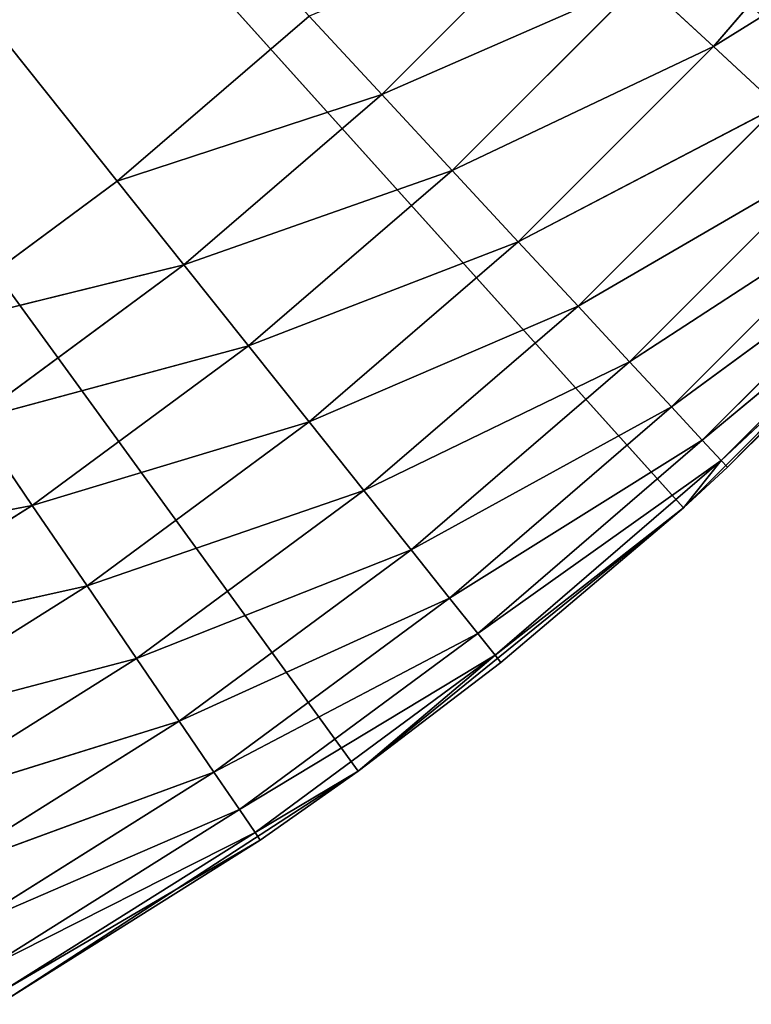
# Model space of a CAD drawing. Header units: centimetres. Extents: x 0.2 to 26.4, y 0 to 13.
# Tile 117 of 256: x 9.102 to 9.221, y 5.977 to 6.137. Entities that reach past the tile are written whole.
import ezdxf

# ---------------------------------------------------------------- set-up
doc = ezdxf.new("R2010")
doc.units = ezdxf.units.CM
doc.header["$LTSCALE"] = 2.54
doc.layers.get('0').update_dxf_attribs({"color": 13})

# ---------------------------------------------------------------- blocks, each defined once
blk = doc.blocks.new('Pojemnik na r_czniki papierowe CRESTO monta_ na_cienny.STL')
at = {"color": 0}
for p, q in [((9.11796, 6.11031, 18.05), (8.77505, 6.54032, 18.05)), ((9.11796, 6.11031, 18.05), (8.77505, 6.54032, 18.05)), ((9.20998, 6.05728, 17.55), (8.77505, 6.54032, 17.55)), ((9.20998, 6.05728, 17.55), (8.77505, 6.54032, 17.55)), ((9.15711, 6.01446, 17.55), (8.77505, 6.54032, 17.55)), ((9.15711, 6.01446, 17.55), (8.77505, 6.54032, 17.55)), ((9.24414, 6.16623, 18.0366), (9.21488, 6.13222, 18.0366)), ((9.24414, 6.16623, 18.0366), (9.21488, 6.13222, 18.0366)), ((9.25531, 6.15732, 18.02661), (9.21488, 6.13222, 18.0366)), ((9.25531, 6.15732, 18.02661), (9.21488, 6.13222, 18.0366)), ((9.16095, 6.12441, 18.04848), (9.19095, 6.15441, 18.04848)), ((9.16095, 6.12441, 18.04848), (9.19095, 6.15441, 18.04848)), ((9.16095, 6.12441, 18.04848), (9.2033, 6.14296, 18.04397)), ((9.16095, 6.12441, 18.04848), (9.2033, 6.14296, 18.04397)), ((9.1724, 6.11207, 18.04397), (9.2033, 6.14296, 18.04397)), ((9.1724, 6.11207, 18.04397), (9.2033, 6.14296, 18.04397)), ((9.2033, 6.14296, 18.04397), (9.21488, 6.13222, 18.0366)), ((9.2033, 6.14296, 18.04397), (9.21488, 6.13222, 18.0366)), ((9.11796, 6.11031, 18.05), (9.14914, 6.13714, 18.05)), ((9.11796, 6.11031, 18.05), (9.14914, 6.13714, 18.05)), ((9.14914, 6.13714, 18.05), (9.16095, 6.12441, 18.04848)), ((9.14914, 6.13714, 18.05), (9.16095, 6.12441, 18.04848)), ((9.1724, 6.11207, 18.04397), (9.21488, 6.13222, 18.0366)), ((9.1724, 6.11207, 18.04397), (9.21488, 6.13222, 18.0366)), ((9.18315, 6.10049, 18.0366), (9.21488, 6.13222, 18.0366)), ((9.18315, 6.10049, 18.0366), (9.21488, 6.13222, 18.0366)), ((9.21488, 6.13222, 18.0366), (9.22534, 6.1225, 18.02661)), ((9.21488, 6.13222, 18.0366), (9.22534, 6.1225, 18.02661)), ((9.16095, 6.12441, 18.04848), (9.11796, 6.11031, 18.05)), ((9.16095, 6.12441, 18.04848), (9.11796, 6.11031, 18.05)), ((9.16095, 6.12441, 18.04848), (9.12879, 6.09674, 18.04848)), ((9.16095, 6.12441, 18.04848), (9.12879, 6.09674, 18.04848)), ((9.16095, 6.12441, 18.04848), (9.1724, 6.11207, 18.04397)), ((9.16095, 6.12441, 18.04848), (9.1724, 6.11207, 18.04397)), ((9.18315, 6.10049, 18.0366), (9.22534, 6.1225, 18.02661)), ((9.18315, 6.10049, 18.0366), (9.22534, 6.1225, 18.02661)), ((9.19286, 6.09002, 18.02661), (9.22534, 6.1225, 18.02661)), ((9.19286, 6.09002, 18.02661), (9.22534, 6.1225, 18.02661)), ((9.19286, 6.09002, 18.02661), (9.23438, 6.11412, 18.01428)), ((9.19286, 6.09002, 18.02661), (9.23438, 6.11412, 18.01428)), ((9.20125, 6.08099, 18.01428), (9.23438, 6.11412, 18.01428)), ((9.20125, 6.08099, 18.01428), (9.23438, 6.11412, 18.01428)), ((9.1724, 6.11207, 18.04397), (9.12879, 6.09674, 18.04848)), ((9.1724, 6.11207, 18.04397), (9.12879, 6.09674, 18.04848)), ((9.1724, 6.11207, 18.04397), (9.13929, 6.08357, 18.04397)), ((9.1724, 6.11207, 18.04397), (9.13929, 6.08357, 18.04397)), ((9.1724, 6.11207, 18.04397), (9.18315, 6.10049, 18.0366)), ((9.1724, 6.11207, 18.04397), (9.18315, 6.10049, 18.0366)), ((9.08487, 6.08589, 18.05), (9.11796, 6.11031, 18.05)), ((9.08487, 6.08589, 18.05), (9.11796, 6.11031, 18.05)), ((9.11796, 6.11031, 18.05), (9.12879, 6.09674, 18.04848)), ((9.11796, 6.11031, 18.05), (9.12879, 6.09674, 18.04848)), ((9.20125, 6.08099, 18.01428), (9.24171, 6.10732, 18)), ((9.20125, 6.08099, 18.01428), (9.24171, 6.10732, 18)), ((9.20805, 6.07366, 18), (9.24171, 6.10732, 18)), ((9.20805, 6.07366, 18), (9.24171, 6.10732, 18)), ((9.20998, 6.05728, 17.55), (9.25809, 6.10538, 17.55)), ((9.20998, 6.05728, 17.55), (9.25809, 6.10538, 17.55)), ((9.21716, 6.06384, 17.95), (9.25809, 6.10538, 17.55)), ((9.21716, 6.06384, 17.95), (9.25809, 6.10538, 17.55)), ((9.20805, 6.07366, 18), (9.24711, 6.10231, 17.9842)), ((9.20805, 6.07366, 18), (9.24711, 6.10231, 17.9842)), ((9.21306, 6.06826, 17.9842), (9.24711, 6.10231, 17.9842)), ((9.21306, 6.06826, 17.9842), (9.24711, 6.10231, 17.9842)), ((9.18315, 6.10049, 18.0366), (9.13929, 6.08357, 18.04397)), ((9.18315, 6.10049, 18.0366), (9.13929, 6.08357, 18.04397)), ((9.18315, 6.10049, 18.0366), (9.14914, 6.07122, 18.0366)), ((9.18315, 6.10049, 18.0366), (9.14914, 6.07122, 18.0366)), ((9.18315, 6.10049, 18.0366), (9.19286, 6.09002, 18.02661)), ((9.18315, 6.10049, 18.0366), (9.19286, 6.09002, 18.02661)), ((9.21306, 6.06826, 17.9842), (9.25042, 6.09924, 17.96736)), ((9.21306, 6.06826, 17.9842), (9.25042, 6.09924, 17.96736)), ((9.21612, 6.06495, 17.96736), (9.25042, 6.09924, 17.96736)), ((9.21612, 6.06495, 17.96736), (9.25042, 6.09924, 17.96736)), ((9.21612, 6.06495, 17.96736), (9.25153, 6.09821, 17.95)), ((9.21612, 6.06495, 17.96736), (9.25153, 6.09821, 17.95)), ((9.25153, 6.09821, 17.95), (9.21716, 6.06384, 17.95)), ((9.25153, 6.09821, 17.95), (9.21716, 6.06384, 17.95)), ((9.12879, 6.09674, 18.04848), (9.08487, 6.08589, 18.05)), ((9.12879, 6.09674, 18.04848), (9.08487, 6.08589, 18.05)), ((9.12879, 6.09674, 18.04848), (9.09465, 6.07154, 18.04848)), ((9.12879, 6.09674, 18.04848), (9.09465, 6.07154, 18.04848)), ((9.12879, 6.09674, 18.04848), (9.13929, 6.08357, 18.04397)), ((9.12879, 6.09674, 18.04848), (9.13929, 6.08357, 18.04397)), ((9.19286, 6.09002, 18.02661), (9.14914, 6.07122, 18.0366)), ((9.19286, 6.09002, 18.02661), (9.14914, 6.07122, 18.0366)), ((9.19286, 6.09002, 18.02661), (9.15804, 6.06006, 18.02661)), ((9.19286, 6.09002, 18.02661), (9.15804, 6.06006, 18.02661)), ((9.19286, 6.09002, 18.02661), (9.20125, 6.08099, 18.01428)), ((9.19286, 6.09002, 18.02661), (9.20125, 6.08099, 18.01428)), ((9.13929, 6.08357, 18.04397), (9.09465, 6.07154, 18.04848)), ((9.13929, 6.08357, 18.04397), (9.09465, 6.07154, 18.04848)), ((9.13929, 6.08357, 18.04397), (9.10414, 6.05763, 18.04397)), ((9.13929, 6.08357, 18.04397), (9.10414, 6.05763, 18.04397)), ((9.13929, 6.08357, 18.04397), (9.14914, 6.07122, 18.0366)), ((9.13929, 6.08357, 18.04397), (9.14914, 6.07122, 18.0366)), ((9.20125, 6.08099, 18.01428), (9.15804, 6.06006, 18.02661)), ((9.20125, 6.08099, 18.01428), (9.15804, 6.06006, 18.02661)), ((9.20125, 6.08099, 18.01428), (9.16573, 6.05042, 18.01428)), ((9.20125, 6.08099, 18.01428), (9.16573, 6.05042, 18.01428)), ((9.20125, 6.08099, 18.01428), (9.20805, 6.07366, 18)), ((9.20125, 6.08099, 18.01428), (9.20805, 6.07366, 18)), ((9.20805, 6.07366, 18), (9.16573, 6.05042, 18.01428)), ((9.20805, 6.07366, 18), (9.16573, 6.05042, 18.01428)), ((9.20805, 6.07366, 18), (9.17196, 6.0426, 18)), ((9.20805, 6.07366, 18), (9.17196, 6.0426, 18)), ((9.20805, 6.07366, 18), (9.21306, 6.06826, 17.9842)), ((9.20805, 6.07366, 18), (9.21306, 6.06826, 17.9842)), ((9.09465, 6.07154, 18.04848), (9.10414, 6.05763, 18.04397)), ((9.09465, 6.07154, 18.04848), (9.10414, 6.05763, 18.04397)), ((9.14914, 6.07122, 18.0366), (9.10414, 6.05763, 18.04397)), ((9.14914, 6.07122, 18.0366), (9.10414, 6.05763, 18.04397)), ((9.14914, 6.07122, 18.0366), (9.11304, 6.04458, 18.0366)), ((9.14914, 6.07122, 18.0366), (9.11304, 6.04458, 18.0366)), ((9.14914, 6.07122, 18.0366), (9.15804, 6.06006, 18.02661)), ((9.14914, 6.07122, 18.0366), (9.15804, 6.06006, 18.02661)), ((9.21306, 6.06826, 17.9842), (9.17196, 6.0426, 18)), ((9.21306, 6.06826, 17.9842), (9.17196, 6.0426, 18)), ((9.21306, 6.06826, 17.9842), (9.17655, 6.03684, 17.9842)), ((9.21306, 6.06826, 17.9842), (9.17655, 6.03684, 17.9842)), ((9.21306, 6.06826, 17.9842), (9.21612, 6.06495, 17.96736)), ((9.21306, 6.06826, 17.9842), (9.21612, 6.06495, 17.96736)), ((9.21612, 6.06495, 17.96736), (9.17655, 6.03684, 17.9842)), ((9.21612, 6.06495, 17.96736), (9.17655, 6.03684, 17.9842)), ((9.21612, 6.06495, 17.96736), (9.17937, 6.03332, 17.96736)), ((9.21612, 6.06495, 17.96736), (9.17937, 6.03332, 17.96736)), ((9.21612, 6.06495, 17.96736), (9.20998, 6.05728, 17.95)), ((9.21612, 6.06495, 17.96736), (9.20998, 6.05728, 17.95)), ((9.21716, 6.06384, 17.95), (9.20998, 6.05728, 17.55)), ((9.21716, 6.06384, 17.95), (9.20998, 6.05728, 17.55)), ((9.21716, 6.06384, 17.95), (9.20998, 6.05728, 17.95)), ((9.21716, 6.06384, 17.95), (9.20998, 6.05728, 17.95)), ((9.21716, 6.06384, 17.95), (9.21612, 6.06495, 17.96736)), ((9.21716, 6.06384, 17.95), (9.21612, 6.06495, 17.96736)), ((9.15804, 6.06006, 18.02661), (9.11304, 6.04458, 18.0366)), ((9.15804, 6.06006, 18.02661), (9.11304, 6.04458, 18.0366)), ((9.15804, 6.06006, 18.02661), (9.12108, 6.03278, 18.02661)), ((9.15804, 6.06006, 18.02661), (9.12108, 6.03278, 18.02661)), ((9.15804, 6.06006, 18.02661), (9.16573, 6.05042, 18.01428)), ((9.15804, 6.06006, 18.02661), (9.16573, 6.05042, 18.01428)), ((9.05873, 6.04897, 18.04848), (9.10414, 6.05763, 18.04397)), ((9.05873, 6.04897, 18.04848), (9.10414, 6.05763, 18.04397)), ((9.06715, 6.03439, 18.04397), (9.10414, 6.05763, 18.04397)), ((9.06715, 6.03439, 18.04397), (9.10414, 6.05763, 18.04397)), ((9.10414, 6.05763, 18.04397), (9.11304, 6.04458, 18.0366)), ((9.10414, 6.05763, 18.04397), (9.11304, 6.04458, 18.0366)), ((9.15711, 6.01446, 17.55), (9.20998, 6.05728, 17.55)), ((9.15711, 6.01446, 17.55), (9.20998, 6.05728, 17.55)), ((9.20998, 6.05728, 17.95), (9.17937, 6.03332, 17.96736)), ((9.20998, 6.05728, 17.95), (9.17937, 6.03332, 17.96736)), ((9.20998, 6.05728, 17.55), (9.18031, 6.03213, 17.95)), ((9.20998, 6.05728, 17.95), (9.18031, 6.03213, 17.95)), ((9.20998, 6.05728, 17.55), (9.18031, 6.03213, 17.95)), ((9.20998, 6.05728, 17.95), (9.18031, 6.03213, 17.95)), ((9.20998, 6.05728, 17.95), (9.20998, 6.05728, 17.55)), ((9.20998, 6.05728, 17.95), (9.20998, 6.05728, 17.55)), ((9.16573, 6.05042, 18.01428), (9.12108, 6.03278, 18.02661)), ((9.16573, 6.05042, 18.01428), (9.12108, 6.03278, 18.02661)), ((9.16573, 6.05042, 18.01428), (9.12802, 6.02259, 18.01428)), ((9.16573, 6.05042, 18.01428), (9.12802, 6.02259, 18.01428)), ((9.16573, 6.05042, 18.01428), (9.17196, 6.0426, 18)), ((9.16573, 6.05042, 18.01428), (9.17196, 6.0426, 18)), ((9.06715, 6.03439, 18.04397), (9.11304, 6.04458, 18.0366)), ((9.06715, 6.03439, 18.04397), (9.11304, 6.04458, 18.0366)), ((9.07505, 6.0207, 18.0366), (9.11304, 6.04458, 18.0366)), ((9.07505, 6.0207, 18.0366), (9.11304, 6.04458, 18.0366)), ((9.11304, 6.04458, 18.0366), (9.12108, 6.03278, 18.02661)), ((9.11304, 6.04458, 18.0366), (9.12108, 6.03278, 18.02661)), ((9.17196, 6.0426, 18), (9.12802, 6.02259, 18.01428)), ((9.17196, 6.0426, 18), (9.12802, 6.02259, 18.01428)), ((9.17196, 6.0426, 18), (9.13366, 6.01433, 18)), ((9.17196, 6.0426, 18), (9.13366, 6.01433, 18)), ((9.17196, 6.0426, 18), (9.17655, 6.03684, 17.9842)), ((9.17196, 6.0426, 18), (9.17655, 6.03684, 17.9842)), ((9.17655, 6.03684, 17.9842), (9.13366, 6.01433, 18)), ((9.17655, 6.03684, 17.9842), (9.13366, 6.01433, 18)), ((9.17655, 6.03684, 17.9842), (9.13781, 6.00825, 17.9842)), ((9.17655, 6.03684, 17.9842), (9.13781, 6.00825, 17.9842)), ((9.17655, 6.03684, 17.9842), (9.17937, 6.03332, 17.96736)), ((9.17655, 6.03684, 17.9842), (9.17937, 6.03332, 17.96736)), ((9.17937, 6.03332, 17.96736), (9.13781, 6.00825, 17.9842)), ((9.17937, 6.03332, 17.96736), (9.13781, 6.00825, 17.9842)), ((9.17937, 6.03332, 17.96736), (9.14035, 6.00452, 17.96736)), ((9.17937, 6.03332, 17.96736), (9.14035, 6.00452, 17.96736)), ((9.17937, 6.03332, 17.96736), (9.15711, 6.01446, 17.95)), ((9.17937, 6.03332, 17.96736), (9.15711, 6.01446, 17.95)), ((9.18031, 6.03213, 17.95), (9.17937, 6.03332, 17.96736)), ((9.18031, 6.03213, 17.95), (9.17937, 6.03332, 17.96736)), ((9.07505, 6.0207, 18.0366), (9.12108, 6.03278, 18.02661)), ((9.07505, 6.0207, 18.0366), (9.12108, 6.03278, 18.02661)), ((9.08218, 6.00834, 18.02661), (9.12108, 6.03278, 18.02661)), ((9.08218, 6.00834, 18.02661), (9.12108, 6.03278, 18.02661)), ((9.12108, 6.03278, 18.02661), (9.12802, 6.02259, 18.01428)), ((9.12108, 6.03278, 18.02661), (9.12802, 6.02259, 18.01428)), ((9.18031, 6.03213, 17.95), (9.15711, 6.01446, 17.55)), ((9.18031, 6.03213, 17.95), (9.15711, 6.01446, 17.55)), ((9.18031, 6.03213, 17.95), (9.15711, 6.01446, 17.95)), ((9.18031, 6.03213, 17.95), (9.15711, 6.01446, 17.95)), ((9.08218, 6.00834, 18.02661), (9.12802, 6.02259, 18.01428)), ((9.08218, 6.00834, 18.02661), (9.12802, 6.02259, 18.01428)), ((9.08835, 5.99766, 18.01428), (9.12802, 6.02259, 18.01428)), ((9.08835, 5.99766, 18.01428), (9.12802, 6.02259, 18.01428)), ((9.12802, 6.02259, 18.01428), (9.13366, 6.01433, 18)), ((9.12802, 6.02259, 18.01428), (9.13366, 6.01433, 18)), ((9.08835, 5.99766, 18.01428), (9.13366, 6.01433, 18)), ((9.08835, 5.99766, 18.01428), (9.13366, 6.01433, 18)), ((9.09335, 5.98901, 18), (9.13366, 6.01433, 18)), ((9.09335, 5.98901, 18), (9.13366, 6.01433, 18)), ((9.10005, 5.9774, 17.55), (9.15711, 6.01446, 17.55)), ((9.10005, 5.9774, 17.55), (9.15711, 6.01446, 17.55)), ((9.13366, 6.01433, 18), (9.13781, 6.00825, 17.9842)), ((9.13366, 6.01433, 18), (9.13781, 6.00825, 17.9842)), ((9.15711, 6.01446, 17.95), (9.14035, 6.00452, 17.96736)), ((9.15711, 6.01446, 17.95), (9.14035, 6.00452, 17.96736)), ((9.15711, 6.01446, 17.55), (9.1412, 6.00326, 17.95)), ((9.15711, 6.01446, 17.95), (9.1412, 6.00326, 17.95)), ((9.15711, 6.01446, 17.55), (9.1412, 6.00326, 17.95)), ((9.15711, 6.01446, 17.95), (9.1412, 6.00326, 17.95)), ((9.15711, 6.01446, 17.95), (9.15711, 6.01446, 17.55)), ((9.15711, 6.01446, 17.95), (9.15711, 6.01446, 17.55)), ((9.09335, 5.98901, 18), (9.13781, 6.00825, 17.9842)), ((9.09335, 5.98901, 18), (9.13781, 6.00825, 17.9842)), ((9.09703, 5.98263, 17.9842), (9.13781, 6.00825, 17.9842)), ((9.09703, 5.98263, 17.9842), (9.13781, 6.00825, 17.9842)), ((9.13781, 6.00825, 17.9842), (9.14035, 6.00452, 17.96736)), ((9.13781, 6.00825, 17.9842), (9.14035, 6.00452, 17.96736)), ((9.09703, 5.98263, 17.9842), (9.14035, 6.00452, 17.96736)), ((9.09703, 5.98263, 17.9842), (9.14035, 6.00452, 17.96736)), ((9.09929, 5.97872, 17.96736), (9.14035, 6.00452, 17.96736)), ((9.09929, 5.97872, 17.96736), (9.14035, 6.00452, 17.96736)), ((9.14035, 6.00452, 17.96736), (9.1412, 6.00326, 17.95)), ((9.14035, 6.00452, 17.96736), (9.1412, 6.00326, 17.95)), ((9.09929, 5.97872, 17.96736), (9.1412, 6.00326, 17.95)), ((9.09929, 5.97872, 17.96736), (9.1412, 6.00326, 17.95)), ((9.1412, 6.00326, 17.95), (9.10005, 5.9774, 17.55)), ((9.1412, 6.00326, 17.95), (9.10005, 5.9774, 17.55)), ((9.1412, 6.00326, 17.95), (9.10005, 5.9774, 17.95)), ((9.1412, 6.00326, 17.95), (9.10005, 5.9774, 17.95))]:
    blk.add_line(p, q, dxfattribs=at)
mesh = blk.add_polyface(dxfattribs=at)
corners = [(9.11796, 6.11031, 18.05), (8.77505, 6.54032, 18.05), (9.08487, 6.08589, 18.05)]
mesh.append_faces([[corners[k] for k in face] for face in [(0, 1, 2)]], dxfattribs={"color": 0})
mesh = blk.add_polyface(dxfattribs=at)
corners = [(9.14914, 6.13714, 18.05), (8.77505, 6.54032, 18.05), (9.11796, 6.11031, 18.05)]
mesh.append_faces([[corners[k] for k in face] for face in [(0, 1, 2)]], dxfattribs={"color": 0})
mesh = blk.add_polyface(dxfattribs=at)
corners = [(9.25809, 6.10538, 17.55), (9.20998, 6.05728, 17.55), (8.77505, 6.54032, 17.55)]
mesh.append_faces([[corners[k] for k in face] for face in [(0, 1, 2)]], dxfattribs={"color": 0})
mesh = blk.add_polyface(dxfattribs=at)
corners = [(9.20998, 6.05728, 17.55), (9.15711, 6.01446, 17.55), (8.77505, 6.54032, 17.55)]
mesh.append_faces([[corners[k] for k in face] for face in [(0, 1, 2)]], dxfattribs={"color": 0})
mesh = blk.add_polyface(dxfattribs=at)
corners = [(9.15711, 6.01446, 17.55), (9.10005, 5.9774, 17.55), (8.77505, 6.54032, 17.55)]
mesh.append_faces([[corners[k] for k in face] for face in [(0, 1, 2)]], dxfattribs={"color": 0})
mesh = blk.add_polyface(dxfattribs=at)
corners = [(9.30091, 6.15826, 17.55), (9.25809, 6.10538, 17.55), (8.77505, 6.54032, 17.55)]
mesh.append_faces([[corners[k] for k in face] for face in [(0, 1, 2)]], dxfattribs={"color": 0})
mesh = blk.add_polyface(dxfattribs=at)
corners = [(17.44615, 6.42061, 17.45), (0.37505, 0.04032, 17.45), (17.43036, 6.47954, 17.45)]
mesh.append_faces([[corners[k] for k in face] for face in [(0, 1, 2)]], dxfattribs={"color": 0})
mesh = blk.add_polyface(dxfattribs=at)
corners = [(17.43036, 6.47954, 17.45), (0.37505, 0.04032, 17.45), (8.77505, 6.19032, 17.45)]
mesh.append_faces([[corners[k] for k in face] for face in [(0, 1, 2)]], dxfattribs={"color": 0})
mesh = blk.add_polyface(dxfattribs=at)
corners = [(17.47194, 6.36532, 17.45), (0.37505, 0.04032, 17.45), (17.44615, 6.42061, 17.45)]
mesh.append_faces([[corners[k] for k in face] for face in [(0, 1, 2)]], dxfattribs={"color": 0})
mesh = blk.add_polyface(dxfattribs=at)
corners = [(17.50693, 6.31534, 17.45), (0.37505, 0.04032, 17.45), (17.47194, 6.36532, 17.45)]
mesh.append_faces([[corners[k] for k in face] for face in [(0, 1, 2)]], dxfattribs={"color": 0})
mesh = blk.add_polyface(dxfattribs=at)
corners = [(17.55007, 6.2722, 17.45), (0.37505, 0.04032, 17.45), (17.50693, 6.31534, 17.45)]
mesh.append_faces([[corners[k] for k in face] for face in [(0, 1, 2)]], dxfattribs={"color": 0})
mesh = blk.add_polyface(dxfattribs=at)
corners = [(17.60005, 6.23721, 17.45), (0.37505, 0.04032, 17.45), (17.55007, 6.2722, 17.45)]
mesh.append_faces([[corners[k] for k in face] for face in [(0, 1, 2)]], dxfattribs={"color": 0})
mesh = blk.add_polyface(dxfattribs=at)
corners = [(17.60005, 6.23721, 17.55), (17.55007, 6.2722, 17.55), (0.37505, 0.04032, 17.55)]
mesh.append_faces([[corners[k] for k in face] for face in [(0, 1, 2)]], dxfattribs={"color": 0})
mesh = blk.add_polyface(dxfattribs=at)
corners = [(17.55007, 6.2722, 17.55), (8.89475, 6.21143, 17.55), (0.37505, 0.04032, 17.55)]
mesh.append_faces([[corners[k] for k in face] for face in [(0, 1, 2)]], dxfattribs={"color": 0})
mesh = blk.add_polyface(dxfattribs=at)
corners = [(17.65534, 6.21143, 17.45), (0.37505, 0.04032, 17.45), (17.60005, 6.23721, 17.45)]
mesh.append_faces([[corners[k] for k in face] for face in [(0, 1, 2)]], dxfattribs={"color": 0})
mesh = blk.add_polyface(dxfattribs=at)
corners = [(17.65534, 6.21143, 17.55), (17.60005, 6.23721, 17.55), (0.37505, 0.04032, 17.55)]
mesh.append_faces([[corners[k] for k in face] for face in [(0, 1, 2)]], dxfattribs={"color": 0})
mesh = blk.add_polyface(dxfattribs=at)
corners = [(26.17505, 0.04032, 17.45), (0.37505, 0.04032, 17.45), (17.65534, 6.21143, 17.45)]
mesh.append_faces([[corners[k] for k in face] for face in [(0, 1, 2)]], dxfattribs={"color": 0})
mesh = blk.add_polyface(dxfattribs=at)
corners = [(17.71427, 6.19564, 17.55), (17.65534, 6.21143, 17.55), (0.37505, 0.04032, 17.55)]
mesh.append_faces([[corners[k] for k in face] for face in [(0, 1, 2)]], dxfattribs={"color": 0})
mesh = blk.add_polyface(dxfattribs=at)
corners = [(17.77505, 6.19032, 17.55), (17.71427, 6.19564, 17.55), (0.37505, 0.04032, 17.55)]
mesh.append_faces([[corners[k] for k in face] for face in [(0, 1, 2)]], dxfattribs={"color": 0})
mesh = blk.add_polyface(dxfattribs=at)
corners = [(26.17505, 0.04032, 17.55), (17.77505, 6.19032, 17.55), (0.37505, 0.04032, 17.55)]
mesh.append_faces([[corners[k] for k in face] for face in [(0, 1, 2)]], dxfattribs={"color": 0})
mesh = blk.add_polyface(dxfattribs=at)
corners = [(9.24414, 6.16623, 18.0366), (9.2033, 6.14296, 18.04397), (9.21488, 6.13222, 18.0366)]
mesh.append_faces([[corners[k] for k in face] for face in [(0, 1, 2)]], dxfattribs={"color": 0})
mesh = blk.add_polyface(dxfattribs=at)
corners = [(9.25531, 6.15732, 18.02661), (9.24414, 6.16623, 18.0366), (9.21488, 6.13222, 18.0366)]
mesh.append_faces([[corners[k] for k in face] for face in [(0, 1, 2)]], dxfattribs={"color": 0})
mesh = blk.add_polyface(dxfattribs=at)
corners = [(9.25531, 6.15732, 18.02661), (9.21488, 6.13222, 18.0366), (9.22534, 6.1225, 18.02661)]
mesh.append_faces([[corners[k] for k in face] for face in [(0, 1, 2)]], dxfattribs={"color": 0})
mesh = blk.add_polyface(dxfattribs=at)
corners = [(9.19095, 6.15441, 18.04848), (9.14914, 6.13714, 18.05), (9.16095, 6.12441, 18.04848)]
mesh.append_faces([[corners[k] for k in face] for face in [(0, 1, 2)]], dxfattribs={"color": 0})
mesh = blk.add_polyface(dxfattribs=at)
corners = [(9.2033, 6.14296, 18.04397), (9.19095, 6.15441, 18.04848), (9.16095, 6.12441, 18.04848)]
mesh.append_faces([[corners[k] for k in face] for face in [(0, 1, 2)]], dxfattribs={"color": 0})
mesh = blk.add_polyface(dxfattribs=at)
corners = [(9.2033, 6.14296, 18.04397), (9.16095, 6.12441, 18.04848), (9.1724, 6.11207, 18.04397)]
mesh.append_faces([[corners[k] for k in face] for face in [(0, 1, 2)]], dxfattribs={"color": 0})
mesh = blk.add_polyface(dxfattribs=at)
corners = [(9.21488, 6.13222, 18.0366), (9.2033, 6.14296, 18.04397), (9.1724, 6.11207, 18.04397)]
mesh.append_faces([[corners[k] for k in face] for face in [(0, 1, 2)]], dxfattribs={"color": 0})
mesh = blk.add_polyface(dxfattribs=at)
corners = [(9.16095, 6.12441, 18.04848), (9.14914, 6.13714, 18.05), (9.11796, 6.11031, 18.05)]
mesh.append_faces([[corners[k] for k in face] for face in [(0, 1, 2)]], dxfattribs={"color": 0})
mesh = blk.add_polyface(dxfattribs=at)
corners = [(9.21488, 6.13222, 18.0366), (9.1724, 6.11207, 18.04397), (9.18315, 6.10049, 18.0366)]
mesh.append_faces([[corners[k] for k in face] for face in [(0, 1, 2)]], dxfattribs={"color": 0})
mesh = blk.add_polyface(dxfattribs=at)
corners = [(9.22534, 6.1225, 18.02661), (9.21488, 6.13222, 18.0366), (9.18315, 6.10049, 18.0366)]
mesh.append_faces([[corners[k] for k in face] for face in [(0, 1, 2)]], dxfattribs={"color": 0})
mesh = blk.add_polyface(dxfattribs=at)
corners = [(9.16095, 6.12441, 18.04848), (9.11796, 6.11031, 18.05), (9.12879, 6.09674, 18.04848)]
mesh.append_faces([[corners[k] for k in face] for face in [(0, 1, 2)]], dxfattribs={"color": 0})
mesh = blk.add_polyface(dxfattribs=at)
corners = [(9.1724, 6.11207, 18.04397), (9.16095, 6.12441, 18.04848), (9.12879, 6.09674, 18.04848)]
mesh.append_faces([[corners[k] for k in face] for face in [(0, 1, 2)]], dxfattribs={"color": 0})
mesh = blk.add_polyface(dxfattribs=at)
corners = [(9.22534, 6.1225, 18.02661), (9.18315, 6.10049, 18.0366), (9.19286, 6.09002, 18.02661)]
mesh.append_faces([[corners[k] for k in face] for face in [(0, 1, 2)]], dxfattribs={"color": 0})
mesh = blk.add_polyface(dxfattribs=at)
corners = [(9.23438, 6.11412, 18.01428), (9.22534, 6.1225, 18.02661), (9.19286, 6.09002, 18.02661)]
mesh.append_faces([[corners[k] for k in face] for face in [(0, 1, 2)]], dxfattribs={"color": 0})
mesh = blk.add_polyface(dxfattribs=at)
corners = [(9.23438, 6.11412, 18.01428), (9.19286, 6.09002, 18.02661), (9.20125, 6.08099, 18.01428)]
mesh.append_faces([[corners[k] for k in face] for face in [(0, 1, 2)]], dxfattribs={"color": 0})
mesh = blk.add_polyface(dxfattribs=at)
corners = [(9.23438, 6.11412, 18.01428), (9.20125, 6.08099, 18.01428), (9.24171, 6.10732, 18)]
mesh.append_faces([[corners[k] for k in face] for face in [(0, 1, 2)]], dxfattribs={"color": 0})
mesh = blk.add_polyface(dxfattribs=at)
corners = [(9.1724, 6.11207, 18.04397), (9.12879, 6.09674, 18.04848), (9.13929, 6.08357, 18.04397)]
mesh.append_faces([[corners[k] for k in face] for face in [(0, 1, 2)]], dxfattribs={"color": 0})
mesh = blk.add_polyface(dxfattribs=at)
corners = [(9.18315, 6.10049, 18.0366), (9.1724, 6.11207, 18.04397), (9.13929, 6.08357, 18.04397)]
mesh.append_faces([[corners[k] for k in face] for face in [(0, 1, 2)]], dxfattribs={"color": 0})
mesh = blk.add_polyface(dxfattribs=at)
corners = [(9.12879, 6.09674, 18.04848), (9.11796, 6.11031, 18.05), (9.08487, 6.08589, 18.05)]
mesh.append_faces([[corners[k] for k in face] for face in [(0, 1, 2)]], dxfattribs={"color": 0})
mesh = blk.add_polyface(dxfattribs=at)
corners = [(9.20125, 6.08099, 18.01428), (9.20805, 6.07366, 18), (9.24171, 6.10732, 18)]
mesh.append_faces([[corners[k] for k in face] for face in [(0, 1, 2)]], dxfattribs={"color": 0})
mesh = blk.add_polyface(dxfattribs=at)
corners = [(9.20805, 6.07366, 18), (9.24711, 6.10231, 17.9842), (9.24171, 6.10732, 18)]
mesh.append_faces([[corners[k] for k in face] for face in [(0, 1, 2)]], dxfattribs={"color": 0})
mesh = blk.add_polyface(dxfattribs=at)
corners = [(9.25809, 6.10538, 17.55), (9.21716, 6.06384, 17.95), (9.20998, 6.05728, 17.55)]
mesh.append_faces([[corners[k] for k in face] for face in [(0, 1, 2)]], dxfattribs={"color": 0})
mesh = blk.add_polyface(dxfattribs=at)
corners = [(9.21716, 6.06384, 17.95), (9.25809, 6.10538, 17.55), (9.25153, 6.09821, 17.95)]
mesh.append_faces([[corners[k] for k in face] for face in [(0, 1, 2)]], dxfattribs={"color": 0})
mesh = blk.add_polyface(dxfattribs=at)
corners = [(9.24711, 6.10231, 17.9842), (9.20805, 6.07366, 18), (9.21306, 6.06826, 17.9842)]
mesh.append_faces([[corners[k] for k in face] for face in [(0, 1, 2)]], dxfattribs={"color": 0})
mesh = blk.add_polyface(dxfattribs=at)
corners = [(9.21306, 6.06826, 17.9842), (9.25042, 6.09924, 17.96736), (9.24711, 6.10231, 17.9842)]
mesh.append_faces([[corners[k] for k in face] for face in [(0, 1, 2)]], dxfattribs={"color": 0})
mesh = blk.add_polyface(dxfattribs=at)
corners = [(9.18315, 6.10049, 18.0366), (9.13929, 6.08357, 18.04397), (9.14914, 6.07122, 18.0366)]
mesh.append_faces([[corners[k] for k in face] for face in [(0, 1, 2)]], dxfattribs={"color": 0})
mesh = blk.add_polyface(dxfattribs=at)
corners = [(9.19286, 6.09002, 18.02661), (9.18315, 6.10049, 18.0366), (9.14914, 6.07122, 18.0366)]
mesh.append_faces([[corners[k] for k in face] for face in [(0, 1, 2)]], dxfattribs={"color": 0})
mesh = blk.add_polyface(dxfattribs=at)
corners = [(9.21306, 6.06826, 17.9842), (9.21612, 6.06495, 17.96736), (9.25042, 6.09924, 17.96736)]
mesh.append_faces([[corners[k] for k in face] for face in [(0, 1, 2)]], dxfattribs={"color": 0})
mesh = blk.add_polyface(dxfattribs=at)
corners = [(9.25042, 6.09924, 17.96736), (9.21612, 6.06495, 17.96736), (9.25153, 6.09821, 17.95)]
mesh.append_faces([[corners[k] for k in face] for face in [(0, 1, 2)]], dxfattribs={"color": 0})
mesh = blk.add_polyface(dxfattribs=at)
corners = [(9.21612, 6.06495, 17.96736), (9.21716, 6.06384, 17.95), (9.25153, 6.09821, 17.95)]
mesh.append_faces([[corners[k] for k in face] for face in [(0, 1, 2)]], dxfattribs={"color": 0})
mesh = blk.add_polyface(dxfattribs=at)
corners = [(9.12879, 6.09674, 18.04848), (9.08487, 6.08589, 18.05), (9.09465, 6.07154, 18.04848)]
mesh.append_faces([[corners[k] for k in face] for face in [(0, 1, 2)]], dxfattribs={"color": 0})
mesh = blk.add_polyface(dxfattribs=at)
corners = [(9.13929, 6.08357, 18.04397), (9.12879, 6.09674, 18.04848), (9.09465, 6.07154, 18.04848)]
mesh.append_faces([[corners[k] for k in face] for face in [(0, 1, 2)]], dxfattribs={"color": 0})
mesh = blk.add_polyface(dxfattribs=at)
corners = [(9.19286, 6.09002, 18.02661), (9.14914, 6.07122, 18.0366), (9.15804, 6.06006, 18.02661)]
mesh.append_faces([[corners[k] for k in face] for face in [(0, 1, 2)]], dxfattribs={"color": 0})
mesh = blk.add_polyface(dxfattribs=at)
corners = [(9.20125, 6.08099, 18.01428), (9.19286, 6.09002, 18.02661), (9.15804, 6.06006, 18.02661)]
mesh.append_faces([[corners[k] for k in face] for face in [(0, 1, 2)]], dxfattribs={"color": 0})
mesh = blk.add_polyface(dxfattribs=at)
corners = [(9.13929, 6.08357, 18.04397), (9.09465, 6.07154, 18.04848), (9.10414, 6.05763, 18.04397)]
mesh.append_faces([[corners[k] for k in face] for face in [(0, 1, 2)]], dxfattribs={"color": 0})
mesh = blk.add_polyface(dxfattribs=at)
corners = [(9.14914, 6.07122, 18.0366), (9.13929, 6.08357, 18.04397), (9.10414, 6.05763, 18.04397)]
mesh.append_faces([[corners[k] for k in face] for face in [(0, 1, 2)]], dxfattribs={"color": 0})
mesh = blk.add_polyface(dxfattribs=at)
corners = [(9.20125, 6.08099, 18.01428), (9.15804, 6.06006, 18.02661), (9.16573, 6.05042, 18.01428)]
mesh.append_faces([[corners[k] for k in face] for face in [(0, 1, 2)]], dxfattribs={"color": 0})
mesh = blk.add_polyface(dxfattribs=at)
corners = [(9.16573, 6.05042, 18.01428), (9.20805, 6.07366, 18), (9.20125, 6.08099, 18.01428)]
mesh.append_faces([[corners[k] for k in face] for face in [(0, 1, 2)]], dxfattribs={"color": 0})
mesh = blk.add_polyface(dxfattribs=at)
corners = [(9.16573, 6.05042, 18.01428), (9.17196, 6.0426, 18), (9.20805, 6.07366, 18)]
mesh.append_faces([[corners[k] for k in face] for face in [(0, 1, 2)]], dxfattribs={"color": 0})
mesh = blk.add_polyface(dxfattribs=at)
corners = [(9.17196, 6.0426, 18), (9.21306, 6.06826, 17.9842), (9.20805, 6.07366, 18)]
mesh.append_faces([[corners[k] for k in face] for face in [(0, 1, 2)]], dxfattribs={"color": 0})
mesh = blk.add_polyface(dxfattribs=at)
corners = [(9.10414, 6.05763, 18.04397), (9.09465, 6.07154, 18.04848), (9.05873, 6.04897, 18.04848)]
mesh.append_faces([[corners[k] for k in face] for face in [(0, 1, 2)]], dxfattribs={"color": 0})
mesh = blk.add_polyface(dxfattribs=at)
corners = [(9.14914, 6.07122, 18.0366), (9.10414, 6.05763, 18.04397), (9.11304, 6.04458, 18.0366)]
mesh.append_faces([[corners[k] for k in face] for face in [(0, 1, 2)]], dxfattribs={"color": 0})
mesh = blk.add_polyface(dxfattribs=at)
corners = [(9.15804, 6.06006, 18.02661), (9.14914, 6.07122, 18.0366), (9.11304, 6.04458, 18.0366)]
mesh.append_faces([[corners[k] for k in face] for face in [(0, 1, 2)]], dxfattribs={"color": 0})
mesh = blk.add_polyface(dxfattribs=at)
corners = [(9.17196, 6.0426, 18), (9.17655, 6.03684, 17.9842), (9.21306, 6.06826, 17.9842)]
mesh.append_faces([[corners[k] for k in face] for face in [(0, 1, 2)]], dxfattribs={"color": 0})
mesh = blk.add_polyface(dxfattribs=at)
corners = [(9.17655, 6.03684, 17.9842), (9.21612, 6.06495, 17.96736), (9.21306, 6.06826, 17.9842)]
mesh.append_faces([[corners[k] for k in face] for face in [(0, 1, 2)]], dxfattribs={"color": 0})
mesh = blk.add_polyface(dxfattribs=at)
corners = [(9.17655, 6.03684, 17.9842), (9.17937, 6.03332, 17.96736), (9.21612, 6.06495, 17.96736)]
mesh.append_faces([[corners[k] for k in face] for face in [(0, 1, 2)]], dxfattribs={"color": 0})
mesh = blk.add_polyface(dxfattribs=at)
corners = [(9.17937, 6.03332, 17.96736), (9.20998, 6.05728, 17.95), (9.21612, 6.06495, 17.96736)]
mesh.append_faces([[corners[k] for k in face] for face in [(0, 1, 2)]], dxfattribs={"color": 0})
mesh = blk.add_polyface(dxfattribs=at)
corners = [(9.21612, 6.06495, 17.96736), (9.20998, 6.05728, 17.95), (9.21716, 6.06384, 17.95)]
mesh.append_faces([[corners[k] for k in face] for face in [(0, 1, 2)]], dxfattribs={"color": 0})
mesh = blk.add_polyface(dxfattribs=at)
corners = [(9.20998, 6.05728, 17.95), (9.20998, 6.05728, 17.55), (9.21716, 6.06384, 17.95)]
mesh.append_faces([[corners[k] for k in face] for face in [(0, 1, 2)]], dxfattribs={"color": 0})
mesh = blk.add_polyface(dxfattribs=at)
corners = [(9.15804, 6.06006, 18.02661), (9.11304, 6.04458, 18.0366), (9.12108, 6.03278, 18.02661)]
mesh.append_faces([[corners[k] for k in face] for face in [(0, 1, 2)]], dxfattribs={"color": 0})
mesh = blk.add_polyface(dxfattribs=at)
corners = [(9.16573, 6.05042, 18.01428), (9.15804, 6.06006, 18.02661), (9.12108, 6.03278, 18.02661)]
mesh.append_faces([[corners[k] for k in face] for face in [(0, 1, 2)]], dxfattribs={"color": 0})
mesh = blk.add_polyface(dxfattribs=at)
corners = [(9.10414, 6.05763, 18.04397), (9.05873, 6.04897, 18.04848), (9.06715, 6.03439, 18.04397)]
mesh.append_faces([[corners[k] for k in face] for face in [(0, 1, 2)]], dxfattribs={"color": 0})
mesh = blk.add_polyface(dxfattribs=at)
corners = [(9.11304, 6.04458, 18.0366), (9.10414, 6.05763, 18.04397), (9.06715, 6.03439, 18.04397)]
mesh.append_faces([[corners[k] for k in face] for face in [(0, 1, 2)]], dxfattribs={"color": 0})
mesh = blk.add_polyface(dxfattribs=at)
corners = [(9.18031, 6.03213, 17.95), (9.15711, 6.01446, 17.55), (9.20998, 6.05728, 17.55)]
mesh.append_faces([[corners[k] for k in face] for face in [(0, 1, 2)]], dxfattribs={"color": 0})
mesh = blk.add_polyface(dxfattribs=at)
corners = [(9.17937, 6.03332, 17.96736), (9.18031, 6.03213, 17.95), (9.20998, 6.05728, 17.95)]
mesh.append_faces([[corners[k] for k in face] for face in [(0, 1, 2)]], dxfattribs={"color": 0})
mesh = blk.add_polyface(dxfattribs=at)
corners = [(9.18031, 6.03213, 17.95), (9.20998, 6.05728, 17.55), (9.20998, 6.05728, 17.95)]
mesh.append_faces([[corners[k] for k in face] for face in [(0, 1, 2)]], dxfattribs={"color": 0})
mesh = blk.add_polyface(dxfattribs=at)
corners = [(9.16573, 6.05042, 18.01428), (9.12108, 6.03278, 18.02661), (9.12802, 6.02259, 18.01428)]
mesh.append_faces([[corners[k] for k in face] for face in [(0, 1, 2)]], dxfattribs={"color": 0})
mesh = blk.add_polyface(dxfattribs=at)
corners = [(9.12802, 6.02259, 18.01428), (9.17196, 6.0426, 18), (9.16573, 6.05042, 18.01428)]
mesh.append_faces([[corners[k] for k in face] for face in [(0, 1, 2)]], dxfattribs={"color": 0})
mesh = blk.add_polyface(dxfattribs=at)
corners = [(9.11304, 6.04458, 18.0366), (9.06715, 6.03439, 18.04397), (9.07505, 6.0207, 18.0366)]
mesh.append_faces([[corners[k] for k in face] for face in [(0, 1, 2)]], dxfattribs={"color": 0})
mesh = blk.add_polyface(dxfattribs=at)
corners = [(9.12108, 6.03278, 18.02661), (9.11304, 6.04458, 18.0366), (9.07505, 6.0207, 18.0366)]
mesh.append_faces([[corners[k] for k in face] for face in [(0, 1, 2)]], dxfattribs={"color": 0})
mesh = blk.add_polyface(dxfattribs=at)
corners = [(9.12802, 6.02259, 18.01428), (9.13366, 6.01433, 18), (9.17196, 6.0426, 18)]
mesh.append_faces([[corners[k] for k in face] for face in [(0, 1, 2)]], dxfattribs={"color": 0})
mesh = blk.add_polyface(dxfattribs=at)
corners = [(9.13366, 6.01433, 18), (9.17655, 6.03684, 17.9842), (9.17196, 6.0426, 18)]
mesh.append_faces([[corners[k] for k in face] for face in [(0, 1, 2)]], dxfattribs={"color": 0})
mesh = blk.add_polyface(dxfattribs=at)
corners = [(9.13366, 6.01433, 18), (9.13781, 6.00825, 17.9842), (9.17655, 6.03684, 17.9842)]
mesh.append_faces([[corners[k] for k in face] for face in [(0, 1, 2)]], dxfattribs={"color": 0})
mesh = blk.add_polyface(dxfattribs=at)
corners = [(9.13781, 6.00825, 17.9842), (9.17937, 6.03332, 17.96736), (9.17655, 6.03684, 17.9842)]
mesh.append_faces([[corners[k] for k in face] for face in [(0, 1, 2)]], dxfattribs={"color": 0})
mesh = blk.add_polyface(dxfattribs=at)
corners = [(9.13781, 6.00825, 17.9842), (9.14035, 6.00452, 17.96736), (9.17937, 6.03332, 17.96736)]
mesh.append_faces([[corners[k] for k in face] for face in [(0, 1, 2)]], dxfattribs={"color": 0})
mesh = blk.add_polyface(dxfattribs=at)
corners = [(9.14035, 6.00452, 17.96736), (9.15711, 6.01446, 17.95), (9.17937, 6.03332, 17.96736)]
mesh.append_faces([[corners[k] for k in face] for face in [(0, 1, 2)]], dxfattribs={"color": 0})
mesh = blk.add_polyface(dxfattribs=at)
corners = [(9.17937, 6.03332, 17.96736), (9.15711, 6.01446, 17.95), (9.18031, 6.03213, 17.95)]
mesh.append_faces([[corners[k] for k in face] for face in [(0, 1, 2)]], dxfattribs={"color": 0})
mesh = blk.add_polyface(dxfattribs=at)
corners = [(9.12108, 6.03278, 18.02661), (9.07505, 6.0207, 18.0366), (9.08218, 6.00834, 18.02661)]
mesh.append_faces([[corners[k] for k in face] for face in [(0, 1, 2)]], dxfattribs={"color": 0})
mesh = blk.add_polyface(dxfattribs=at)
corners = [(9.12802, 6.02259, 18.01428), (9.12108, 6.03278, 18.02661), (9.08218, 6.00834, 18.02661)]
mesh.append_faces([[corners[k] for k in face] for face in [(0, 1, 2)]], dxfattribs={"color": 0})
mesh = blk.add_polyface(dxfattribs=at)
corners = [(9.15711, 6.01446, 17.95), (9.15711, 6.01446, 17.55), (9.18031, 6.03213, 17.95)]
mesh.append_faces([[corners[k] for k in face] for face in [(0, 1, 2)]], dxfattribs={"color": 0})
mesh = blk.add_polyface(dxfattribs=at)
corners = [(9.12802, 6.02259, 18.01428), (9.08218, 6.00834, 18.02661), (9.08835, 5.99766, 18.01428)]
mesh.append_faces([[corners[k] for k in face] for face in [(0, 1, 2)]], dxfattribs={"color": 0})
mesh = blk.add_polyface(dxfattribs=at)
corners = [(9.08835, 5.99766, 18.01428), (9.13366, 6.01433, 18), (9.12802, 6.02259, 18.01428)]
mesh.append_faces([[corners[k] for k in face] for face in [(0, 1, 2)]], dxfattribs={"color": 0})
mesh = blk.add_polyface(dxfattribs=at)
corners = [(9.08835, 5.99766, 18.01428), (9.09335, 5.98901, 18), (9.13366, 6.01433, 18)]
mesh.append_faces([[corners[k] for k in face] for face in [(0, 1, 2)]], dxfattribs={"color": 0})
mesh = blk.add_polyface(dxfattribs=at)
corners = [(9.09335, 5.98901, 18), (9.13781, 6.00825, 17.9842), (9.13366, 6.01433, 18)]
mesh.append_faces([[corners[k] for k in face] for face in [(0, 1, 2)]], dxfattribs={"color": 0})
mesh = blk.add_polyface(dxfattribs=at)
corners = [(9.1412, 6.00326, 17.95), (9.10005, 5.9774, 17.55), (9.15711, 6.01446, 17.55)]
mesh.append_faces([[corners[k] for k in face] for face in [(0, 1, 2)]], dxfattribs={"color": 0})
mesh = blk.add_polyface(dxfattribs=at)
corners = [(9.14035, 6.00452, 17.96736), (9.1412, 6.00326, 17.95), (9.15711, 6.01446, 17.95)]
mesh.append_faces([[corners[k] for k in face] for face in [(0, 1, 2)]], dxfattribs={"color": 0})
mesh = blk.add_polyface(dxfattribs=at)
corners = [(9.1412, 6.00326, 17.95), (9.15711, 6.01446, 17.55), (9.15711, 6.01446, 17.95)]
mesh.append_faces([[corners[k] for k in face] for face in [(0, 1, 2)]], dxfattribs={"color": 0})
mesh = blk.add_polyface(dxfattribs=at)
corners = [(9.09335, 5.98901, 18), (9.09703, 5.98263, 17.9842), (9.13781, 6.00825, 17.9842)]
mesh.append_faces([[corners[k] for k in face] for face in [(0, 1, 2)]], dxfattribs={"color": 0})
mesh = blk.add_polyface(dxfattribs=at)
corners = [(9.09703, 5.98263, 17.9842), (9.14035, 6.00452, 17.96736), (9.13781, 6.00825, 17.9842)]
mesh.append_faces([[corners[k] for k in face] for face in [(0, 1, 2)]], dxfattribs={"color": 0})
mesh = blk.add_polyface(dxfattribs=at)
corners = [(9.09703, 5.98263, 17.9842), (9.09929, 5.97872, 17.96736), (9.14035, 6.00452, 17.96736)]
mesh.append_faces([[corners[k] for k in face] for face in [(0, 1, 2)]], dxfattribs={"color": 0})
mesh = blk.add_polyface(dxfattribs=at)
corners = [(9.09929, 5.97872, 17.96736), (9.1412, 6.00326, 17.95), (9.14035, 6.00452, 17.96736)]
mesh.append_faces([[corners[k] for k in face] for face in [(0, 1, 2)]], dxfattribs={"color": 0})
mesh = blk.add_polyface(dxfattribs=at)
corners = [(9.09929, 5.97872, 17.96736), (9.10005, 5.9774, 17.95), (9.1412, 6.00326, 17.95)]
mesh.append_faces([[corners[k] for k in face] for face in [(0, 1, 2)]], dxfattribs={"color": 0})
mesh = blk.add_polyface(dxfattribs=at)
corners = [(9.10005, 5.9774, 17.95), (9.10005, 5.9774, 17.55), (9.1412, 6.00326, 17.95)]
mesh.append_faces([[corners[k] for k in face] for face in [(0, 1, 2)]], dxfattribs={"color": 0})

msp = doc.modelspace()

# ---------------------------------------------------------------- block references
at = {"color": 0}
msp.add_blockref('Pojemnik na r_czniki papierowe CRESTO monta_ na_cienny.STL', (0, 0), dxfattribs=at)

doc.saveas('drawing.dxf')
